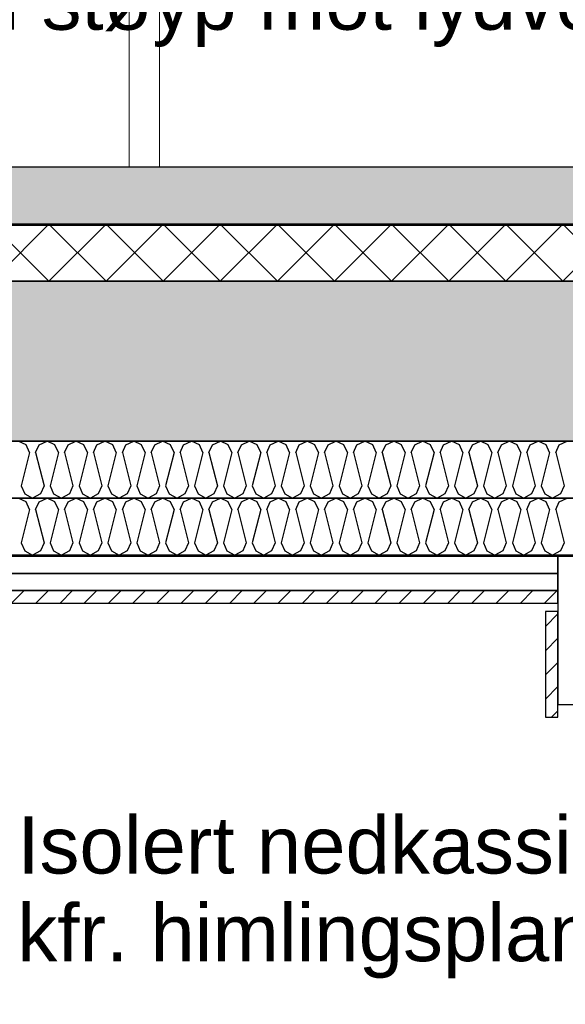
# Model space of a CAD drawing. Header units: millimetres. Extents: x -20520 to 12860, y -2780 to 10870.
# Tile 75 of 147: x -6075 to -5119, y 2033 to 3758. Entities that reach past the tile are written whole.
import ezdxf

# ---------------------------------------------------------------- set-up
doc = ezdxf.new("R2010")
doc.units = ezdxf.units.MM
doc.header["$LTSCALE"] = 0.5
doc.header["$MEASUREMENT"] = 0
doc.linetypes.add('PLINE', pattern=[0])
for name, color, linetype in [('231- Bærende yttervegger (Skravur)(Nye konstruksjoner)', 7, 'Continuous'), ('251- Frittbærende dekker (Skravur)(Nye konstruksjoner)', 7, 'Continuous'), ('858- Detaljer(Nye konstruksjoner)', 7, 'Continuous')]:
    doc.layers.add(name, color=color, linetype=linetype)
doc.layers.add('244- Vinduer_ dører_ foldevegger(Nye konstruksjoner)', color=7, linetype='Continuous', lineweight=0)
doc.styles.add('GENERATED_STYLE_2', font='arial.ttf')
doc.dimstyles.new('GENERATED_STYLE__2', dxfattribs={"dimtxt": 0.18, "dimasz": 182.4, "dimexe": 0.18, "dimexo": 0.0625, "dimgap": 0, "dimtad": 0, "dimtih": 1, "dimtoh": 1, "dimdec": 4, "dimzin": 0, "dimdsep": 46, "dimcen": 0.09, "dimadec": 0, "dimazin": 0, "dimtfac": 1, "dimtdec": 4, "dimtmove": 0, "dimatfit": 3, "dimldrblk": 'ARROWHEAD_5', "dimfxl": 1, "dimtolj": 1, "dimtzin": 0, "dimarcsym": 0})
pattern_1 = [(45, (0, 0), (-21.213203, 21.213203), [])]

# ---------------------------------------------------------------- blocks, each defined once
blk = doc.blocks.new('*X16')
at = {"layer": '251- Frittbærende dekker (Skravur)(Nye konstruksjoner)', "linetype": 'PLINE'}
for p, q in [((-6123.4, 3300), (-6023.4, 3400)), ((-6023.4, 3300), (-6123.4, 3400)), ((-6023.4, 3300), (-5923.4, 3400)), ((-5923.4, 3300), (-6023.4, 3400)), ((-5923.4, 3300), (-5823.4, 3400)), ((-5823.4, 3300), (-5923.4, 3400)), ((-5823.4, 3300), (-5723.4, 3400)), ((-5723.4, 3300), (-5823.4, 3400)), ((-5723.4, 3300), (-5623.4, 3400)), ((-5623.4, 3300), (-5723.4, 3400)), ((-5623.4, 3300), (-5523.4, 3400)), ((-5523.4, 3300), (-5623.4, 3400)), ((-5523.4, 3300), (-5423.4, 3400)), ((-5423.4, 3300), (-5523.4, 3400)), ((-5423.4, 3300), (-5323.4, 3400)), ((-5323.4, 3300), (-5423.4, 3400)), ((-5323.4, 3300), (-5223.4, 3400)), ((-5223.4, 3300), (-5323.4, 3400)), ((-5223.4, 3300), (-5123.4, 3400)), ((-5123.4, 3300), (-5223.4, 3400)), ((-5123.4, 3300), (-5023.4, 3400)), ((-5023.4, 3300), (-5123.4, 3400))]:
    blk.add_line(p, q, dxfattribs=at)
blk = doc.blocks.new('*X17')
at = {"layer": '251- Frittbærende dekker (Skravur)(Nye konstruksjoner)', "linetype": 'PLINE'}
for p, q in [((-6063.4, 3013.5), (-6077.2, 3020)), ((-6040.4, 3013.5), (-6026.6, 3020)), ((-6012.8, 3013.5), (-6026.6, 3020)), ((-5989.8, 3013.5), (-5976, 3020)), ((-5962.2, 3013.5), (-5976, 3020)), ((-5939.3, 3013.5), (-5925.4, 3020)), ((-5911.6, 3013.5), (-5925.4, 3020)), ((-5888.7, 3013.5), (-5874.9, 3020)), ((-5861, 3013.5), (-5874.9, 3020)), ((-5838.1, 3013.5), (-5824.3, 3020)), ((-5810.5, 3013.5), (-5824.3, 3020)), ((-5787.5, 3013.5), (-5773.7, 3020)), ((-5759.9, 3013.5), (-5773.7, 3020)), ((-5736.9, 3013.5), (-5723.1, 3020)), ((-5709.3, 3013.5), (-5723.1, 3020)), ((-5686.3, 3013.5), (-5672.5, 3020)), ((-5658.7, 3013.5), (-5672.5, 3020)), ((-5635.7, 3013.5), (-5621.9, 3020)), ((-5608.1, 3013.5), (-5621.9, 3020)), ((-5585.1, 3013.5), (-5571.3, 3020)), ((-5557.5, 3013.5), (-5571.3, 3020)), ((-5534.6, 3013.5), (-5520.7, 3020)), ((-5506.9, 3013.5), (-5520.7, 3020)), ((-5484, 3013.5), (-5470.2, 3020)), ((-5456.3, 3013.5), (-5470.2, 3020)), ((-5433.4, 3013.5), (-5419.6, 3020)), ((-5405.8, 3013.5), (-5419.6, 3020)), ((-5382.8, 3013.5), (-5369, 3020)), ((-5355.2, 3013.5), (-5369, 3020)), ((-5332.2, 3013.5), (-5318.4, 3020)), ((-5304.6, 3013.5), (-5318.4, 3020)), ((-5281.6, 3013.5), (-5267.8, 3020)), ((-5254, 3013.5), (-5267.8, 3020)), ((-5231, 3013.5), (-5217.2, 3020)), ((-5203.4, 3013.5), (-5217.2, 3020)), ((-5180.5, 3013.5), (-5166.6, 3020)), ((-5152.8, 3013.5), (-5166.6, 3020)), ((-5129.9, 3013.5), (-5116.1, 3020)), ((-6057.2, 2999.9), (-6063.4, 3013.5)), ((-6046.6, 2999.9), (-6040.4, 3013.5)), ((-6006.6, 2999.9), (-6012.8, 3013.5)), ((-5996, 2999.9), (-5989.8, 3013.5)), ((-5956, 2999.9), (-5962.2, 3013.5)), ((-5945.4, 2999.9), (-5939.3, 3013.5)), ((-5905.5, 2999.9), (-5911.6, 3013.5)), ((-5894.8, 2999.9), (-5888.7, 3013.5)), ((-5854.9, 2999.9), (-5861, 3013.5)), ((-5844.2, 2999.9), (-5838.1, 3013.5)), ((-5804.3, 2999.9), (-5810.5, 3013.5)), ((-5793.7, 2999.9), (-5787.5, 3013.5)), ((-5753.7, 2999.9), (-5759.9, 3013.5)), ((-5743.1, 2999.9), (-5736.9, 3013.5)), ((-5703.1, 2999.9), (-5709.3, 3013.5)), ((-5692.5, 2999.9), (-5686.3, 3013.5)), ((-5652.5, 2999.9), (-5658.7, 3013.5)), ((-5641.9, 2999.9), (-5635.7, 3013.5)), ((-5601.9, 2999.9), (-5608.1, 3013.5)), ((-5591.3, 2999.9), (-5585.1, 3013.5)), ((-5551.4, 2999.9), (-5557.5, 3013.5)), ((-5540.7, 2999.9), (-5534.6, 3013.5)), ((-5500.8, 2999.9), (-5506.9, 3013.5)), ((-5490.1, 2999.9), (-5484, 3013.5)), ((-5450.2, 2999.9), (-5456.3, 3013.5)), ((-5439.6, 2999.9), (-5433.4, 3013.5)), ((-5399.6, 2999.9), (-5405.8, 3013.5)), ((-5389, 2999.9), (-5382.8, 3013.5)), ((-5349, 2999.9), (-5355.2, 3013.5)), ((-5338.4, 2999.9), (-5332.2, 3013.5)), ((-5298.4, 2999.9), (-5304.6, 3013.5)), ((-5287.8, 2999.9), (-5281.6, 3013.5)), ((-5247.8, 2999.9), (-5254, 3013.5)), ((-5237.2, 2999.9), (-5231, 3013.5)), ((-5197.3, 2999.9), (-5203.4, 3013.5)), ((-5186.6, 2999.9), (-5180.5, 3013.5)), ((-5146.7, 2999.9), (-5152.8, 3013.5)), ((-5136, 2999.9), (-5129.9, 3013.5)), ((-6057.2, 2999.9), (-6071.9, 2941.3)), ((-6046.6, 2999.9), (-6031.9, 2941.3)), ((-6006.6, 2999.9), (-6021.3, 2941.3)), ((-5996, 2999.9), (-5981.3, 2941.3)), ((-5956, 2999.9), (-5970.7, 2941.3)), ((-5945.4, 2999.9), (-5930.8, 2941.3)), ((-5905.5, 2999.9), (-5920.1, 2941.3)), ((-5894.8, 2999.9), (-5880.2, 2941.3)), ((-5854.9, 2999.9), (-5869.5, 2941.3)), ((-5844.2, 2999.9), (-5829.6, 2941.3)), ((-5804.3, 2999.9), (-5819, 2941.3)), ((-5793.7, 2999.9), (-5779, 2941.3)), ((-5753.7, 2999.9), (-5768.4, 2941.3)), ((-5743.1, 2999.9), (-5728.4, 2941.3)), ((-5703.1, 2999.9), (-5717.8, 2941.3)), ((-5692.5, 2999.9), (-5677.8, 2941.3)), ((-5652.5, 2999.9), (-5667.2, 2941.3)), ((-5641.9, 2999.9), (-5627.2, 2941.3)), ((-5601.9, 2999.9), (-5616.6, 2941.3)), ((-5591.3, 2999.9), (-5576.6, 2941.3)), ((-5551.4, 2999.9), (-5566, 2941.3)), ((-5540.7, 2999.9), (-5526.1, 2941.3)), ((-5500.8, 2999.9), (-5515.4, 2941.3)), ((-5490.1, 2999.9), (-5475.5, 2941.3)), ((-5450.2, 2999.9), (-5464.8, 2941.3)), ((-5439.6, 2999.9), (-5424.9, 2941.3)), ((-5399.6, 2999.9), (-5414.3, 2941.3)), ((-5389, 2999.9), (-5374.3, 2941.3)), ((-5349, 2999.9), (-5363.7, 2941.3)), ((-5338.4, 2999.9), (-5323.7, 2941.3)), ((-5298.4, 2999.9), (-5313.1, 2941.3)), ((-5287.8, 2999.9), (-5273.1, 2941.3)), ((-5247.8, 2999.9), (-5262.5, 2941.3)), ((-5237.2, 2999.9), (-5222.5, 2941.3)), ((-5197.3, 2999.9), (-5211.9, 2941.3)), ((-5186.6, 2999.9), (-5172, 2941.3)), ((-5146.7, 2999.9), (-5161.3, 2941.3)), ((-5136, 2999.9), (-5121.4, 2941.3)), ((-6071.9, 2941.3), (-6065.7, 2927.7)), ((-6031.9, 2941.3), (-6038.1, 2927.7)), ((-6021.3, 2941.3), (-6015.1, 2927.7)), ((-5981.3, 2941.3), (-5987.5, 2927.7)), ((-5970.7, 2941.3), (-5964.5, 2927.7)), ((-5930.8, 2941.3), (-5936.9, 2927.7)), ((-5920.1, 2941.3), (-5914, 2927.7)), ((-5880.2, 2941.3), (-5886.3, 2927.7)), ((-5869.5, 2941.3), (-5863.4, 2927.7)), ((-5829.6, 2941.3), (-5835.7, 2927.7)), ((-5819, 2941.3), (-5812.8, 2927.7)), ((-5779, 2941.3), (-5785.2, 2927.7)), ((-5768.4, 2941.3), (-5762.2, 2927.7)), ((-5728.4, 2941.3), (-5734.6, 2927.7)), ((-5717.8, 2941.3), (-5711.6, 2927.7)), ((-5677.8, 2941.3), (-5684, 2927.7)), ((-5667.2, 2941.3), (-5661, 2927.7)), ((-5627.2, 2941.3), (-5633.4, 2927.7)), ((-5616.6, 2941.3), (-5610.4, 2927.7)), ((-5576.6, 2941.3), (-5582.8, 2927.7)), ((-5566, 2941.3), (-5559.9, 2927.7)), ((-5526.1, 2941.3), (-5532.2, 2927.7)), ((-5515.4, 2941.3), (-5509.3, 2927.7)), ((-5475.5, 2941.3), (-5481.6, 2927.7)), ((-5464.8, 2941.3), (-5458.7, 2927.7)), ((-5424.9, 2941.3), (-5431.1, 2927.7)), ((-5414.3, 2941.3), (-5408.1, 2927.7)), ((-5374.3, 2941.3), (-5380.5, 2927.7)), ((-5363.7, 2941.3), (-5357.5, 2927.7)), ((-5323.7, 2941.3), (-5329.9, 2927.7)), ((-5313.1, 2941.3), (-5306.9, 2927.7)), ((-5273.1, 2941.3), (-5279.3, 2927.7)), ((-5262.5, 2941.3), (-5256.3, 2927.7)), ((-5222.5, 2941.3), (-5228.7, 2927.7)), ((-5211.9, 2941.3), (-5205.8, 2927.7)), ((-5172, 2941.3), (-5178.1, 2927.7)), ((-5161.3, 2941.3), (-5155.2, 2927.7)), ((-5121.4, 2941.3), (-5127.5, 2927.7)), ((-6065.7, 2927.7), (-6051.9, 2920)), ((-6038.1, 2927.7), (-6051.9, 2920)), ((-6015.1, 2927.7), (-6001.3, 2920)), ((-5987.5, 2927.7), (-6001.3, 2920)), ((-5964.5, 2927.7), (-5950.7, 2920)), ((-5936.9, 2927.7), (-5950.7, 2920)), ((-5914, 2927.7), (-5900.1, 2920)), ((-5886.3, 2927.7), (-5900.1, 2920)), ((-5863.4, 2927.7), (-5849.6, 2920)), ((-5835.7, 2927.7), (-5849.6, 2920)), ((-5812.8, 2927.7), (-5799, 2920)), ((-5785.2, 2927.7), (-5799, 2920)), ((-5762.2, 2927.7), (-5748.4, 2920)), ((-5734.6, 2927.7), (-5748.4, 2920)), ((-5711.6, 2927.7), (-5697.8, 2920)), ((-5684, 2927.7), (-5697.8, 2920)), ((-5661, 2927.7), (-5647.2, 2920)), ((-5633.4, 2927.7), (-5647.2, 2920)), ((-5610.4, 2927.7), (-5596.6, 2920)), ((-5582.8, 2927.7), (-5596.6, 2920)), ((-5559.9, 2927.7), (-5546, 2920)), ((-5532.2, 2927.7), (-5546, 2920)), ((-5509.3, 2927.7), (-5495.5, 2920)), ((-5481.6, 2927.7), (-5495.5, 2920)), ((-5458.7, 2927.7), (-5444.9, 2920)), ((-5431.1, 2927.7), (-5444.9, 2920)), ((-5408.1, 2927.7), (-5394.3, 2920)), ((-5380.5, 2927.7), (-5394.3, 2920)), ((-5357.5, 2927.7), (-5343.7, 2920)), ((-5329.9, 2927.7), (-5343.7, 2920)), ((-5306.9, 2927.7), (-5293.1, 2920)), ((-5279.3, 2927.7), (-5293.1, 2920)), ((-5256.3, 2927.7), (-5242.5, 2920)), ((-5228.7, 2927.7), (-5242.5, 2920)), ((-5205.8, 2927.7), (-5191.9, 2920)), ((-5178.1, 2927.7), (-5191.9, 2920)), ((-5155.2, 2927.7), (-5141.4, 2920)), ((-5127.5, 2927.7), (-5141.4, 2920))]:
    blk.add_line(p, q, dxfattribs=at)
blk = doc.blocks.new('*X18')
at = {"layer": '251- Frittbærende dekker (Skravur)(Nye konstruksjoner)', "linetype": 'PLINE'}
for p, q in [((-6063.4, 2913.5), (-6077.2, 2920)), ((-6040.4, 2913.5), (-6026.6, 2920)), ((-6012.8, 2913.5), (-6026.6, 2920)), ((-5989.8, 2913.5), (-5976, 2920)), ((-5962.2, 2913.5), (-5976, 2920)), ((-5939.3, 2913.5), (-5925.4, 2920)), ((-5911.6, 2913.5), (-5925.4, 2920)), ((-5888.7, 2913.5), (-5874.9, 2920)), ((-5861, 2913.5), (-5874.9, 2920)), ((-5838.1, 2913.5), (-5824.3, 2920)), ((-5810.5, 2913.5), (-5824.3, 2920)), ((-5787.5, 2913.5), (-5773.7, 2920)), ((-5759.9, 2913.5), (-5773.7, 2920)), ((-5736.9, 2913.5), (-5723.1, 2920)), ((-5709.3, 2913.5), (-5723.1, 2920)), ((-5686.3, 2913.5), (-5672.5, 2920)), ((-5658.7, 2913.5), (-5672.5, 2920)), ((-5635.7, 2913.5), (-5621.9, 2920)), ((-5608.1, 2913.5), (-5621.9, 2920)), ((-5585.1, 2913.5), (-5571.3, 2920)), ((-5557.5, 2913.5), (-5571.3, 2920)), ((-5534.6, 2913.5), (-5520.7, 2920)), ((-5506.9, 2913.5), (-5520.7, 2920)), ((-5484, 2913.5), (-5470.2, 2920)), ((-5456.3, 2913.5), (-5470.2, 2920)), ((-5433.4, 2913.5), (-5419.6, 2920)), ((-5405.8, 2913.5), (-5419.6, 2920)), ((-5382.8, 2913.5), (-5369, 2920)), ((-5355.2, 2913.5), (-5369, 2920)), ((-5332.2, 2913.5), (-5318.4, 2920)), ((-5304.6, 2913.5), (-5318.4, 2920)), ((-5281.6, 2913.5), (-5267.8, 2920)), ((-5254, 2913.5), (-5267.8, 2920)), ((-5231, 2913.5), (-5217.2, 2920)), ((-5203.4, 2913.5), (-5217.2, 2920)), ((-5180.5, 2913.5), (-5166.6, 2920)), ((-5152.8, 2913.5), (-5166.6, 2920)), ((-5129.9, 2913.5), (-5116.1, 2920)), ((-6057.2, 2899.9), (-6071.9, 2841.3)), ((-6057.2, 2899.9), (-6063.4, 2913.5)), ((-6046.6, 2899.9), (-6040.4, 2913.5)), ((-6046.6, 2899.9), (-6031.9, 2841.3)), ((-6006.6, 2899.9), (-6021.3, 2841.3)), ((-6006.6, 2899.9), (-6012.8, 2913.5)), ((-5996, 2899.9), (-5989.8, 2913.5)), ((-5996, 2899.9), (-5981.3, 2841.3)), ((-5956, 2899.9), (-5970.7, 2841.3)), ((-5956, 2899.9), (-5962.2, 2913.5)), ((-5945.4, 2899.9), (-5939.3, 2913.5)), ((-5945.4, 2899.9), (-5930.8, 2841.3)), ((-5905.5, 2899.9), (-5920.1, 2841.3)), ((-5905.5, 2899.9), (-5911.6, 2913.5)), ((-5894.8, 2899.9), (-5888.7, 2913.5)), ((-5894.8, 2899.9), (-5880.2, 2841.3)), ((-5854.9, 2899.9), (-5869.5, 2841.3)), ((-5854.9, 2899.9), (-5861, 2913.5)), ((-5844.2, 2899.9), (-5838.1, 2913.5)), ((-5844.2, 2899.9), (-5829.6, 2841.3)), ((-5804.3, 2899.9), (-5819, 2841.3)), ((-5804.3, 2899.9), (-5810.5, 2913.5)), ((-5793.7, 2899.9), (-5787.5, 2913.5)), ((-5793.7, 2899.9), (-5779, 2841.3)), ((-5753.7, 2899.9), (-5768.4, 2841.3)), ((-5753.7, 2899.9), (-5759.9, 2913.5)), ((-5743.1, 2899.9), (-5736.9, 2913.5)), ((-5743.1, 2899.9), (-5728.4, 2841.3)), ((-5703.1, 2899.9), (-5717.8, 2841.3)), ((-5703.1, 2899.9), (-5709.3, 2913.5)), ((-5692.5, 2899.9), (-5686.3, 2913.5)), ((-5692.5, 2899.9), (-5677.8, 2841.3)), ((-5652.5, 2899.9), (-5667.2, 2841.3)), ((-5652.5, 2899.9), (-5658.7, 2913.5)), ((-5641.9, 2899.9), (-5635.7, 2913.5)), ((-5641.9, 2899.9), (-5627.2, 2841.3)), ((-5601.9, 2899.9), (-5616.6, 2841.3)), ((-5601.9, 2899.9), (-5608.1, 2913.5)), ((-5591.3, 2899.9), (-5585.1, 2913.5)), ((-5591.3, 2899.9), (-5576.6, 2841.3)), ((-5551.4, 2899.9), (-5566, 2841.3)), ((-5551.4, 2899.9), (-5557.5, 2913.5)), ((-5540.7, 2899.9), (-5534.6, 2913.5)), ((-5540.7, 2899.9), (-5526.1, 2841.3)), ((-5500.8, 2899.9), (-5515.4, 2841.3)), ((-5500.8, 2899.9), (-5506.9, 2913.5)), ((-5490.1, 2899.9), (-5484, 2913.5)), ((-5490.1, 2899.9), (-5475.5, 2841.3)), ((-5450.2, 2899.9), (-5464.8, 2841.3)), ((-5450.2, 2899.9), (-5456.3, 2913.5)), ((-5439.6, 2899.9), (-5433.4, 2913.5)), ((-5439.6, 2899.9), (-5424.9, 2841.3)), ((-5399.6, 2899.9), (-5414.3, 2841.3)), ((-5399.6, 2899.9), (-5405.8, 2913.5)), ((-5389, 2899.9), (-5382.8, 2913.5)), ((-5389, 2899.9), (-5374.3, 2841.3)), ((-5349, 2899.9), (-5363.7, 2841.3)), ((-5349, 2899.9), (-5355.2, 2913.5)), ((-5338.4, 2899.9), (-5332.2, 2913.5)), ((-5338.4, 2899.9), (-5323.7, 2841.3)), ((-5298.4, 2899.9), (-5313.1, 2841.3)), ((-5298.4, 2899.9), (-5304.6, 2913.5)), ((-5287.8, 2899.9), (-5281.6, 2913.5)), ((-5287.8, 2899.9), (-5273.1, 2841.3)), ((-5247.8, 2899.9), (-5262.5, 2841.3)), ((-5247.8, 2899.9), (-5254, 2913.5)), ((-5237.2, 2899.9), (-5231, 2913.5)), ((-5237.2, 2899.9), (-5222.5, 2841.3)), ((-5197.3, 2899.9), (-5211.9, 2841.3)), ((-5197.3, 2899.9), (-5203.4, 2913.5)), ((-5186.6, 2899.9), (-5180.5, 2913.5)), ((-5186.6, 2899.9), (-5172, 2841.3)), ((-5146.7, 2899.9), (-5161.3, 2841.3)), ((-5146.7, 2899.9), (-5152.8, 2913.5)), ((-5136, 2899.9), (-5129.9, 2913.5)), ((-5136, 2899.9), (-5121.4, 2841.3)), ((-6071.9, 2841.3), (-6065.7, 2827.7)), ((-6031.9, 2841.3), (-6038.1, 2827.7)), ((-6021.3, 2841.3), (-6015.1, 2827.7)), ((-5981.3, 2841.3), (-5987.5, 2827.7)), ((-5970.7, 2841.3), (-5964.5, 2827.7)), ((-5930.8, 2841.3), (-5936.9, 2827.7)), ((-5920.1, 2841.3), (-5914, 2827.7)), ((-5880.2, 2841.3), (-5886.3, 2827.7)), ((-5869.5, 2841.3), (-5863.4, 2827.7)), ((-5829.6, 2841.3), (-5835.7, 2827.7)), ((-5819, 2841.3), (-5812.8, 2827.7)), ((-5779, 2841.3), (-5785.2, 2827.7)), ((-5768.4, 2841.3), (-5762.2, 2827.7)), ((-5728.4, 2841.3), (-5734.6, 2827.7)), ((-5717.8, 2841.3), (-5711.6, 2827.7)), ((-5677.8, 2841.3), (-5684, 2827.7)), ((-5667.2, 2841.3), (-5661, 2827.7)), ((-5627.2, 2841.3), (-5633.4, 2827.7)), ((-5616.6, 2841.3), (-5610.4, 2827.7)), ((-5576.6, 2841.3), (-5582.8, 2827.7)), ((-5566, 2841.3), (-5559.9, 2827.7)), ((-5526.1, 2841.3), (-5532.2, 2827.7)), ((-5515.4, 2841.3), (-5509.3, 2827.7)), ((-5475.5, 2841.3), (-5481.6, 2827.7)), ((-5464.8, 2841.3), (-5458.7, 2827.7)), ((-5424.9, 2841.3), (-5431.1, 2827.7)), ((-5414.3, 2841.3), (-5408.1, 2827.7)), ((-5374.3, 2841.3), (-5380.5, 2827.7)), ((-5363.7, 2841.3), (-5357.5, 2827.7)), ((-5323.7, 2841.3), (-5329.9, 2827.7)), ((-5313.1, 2841.3), (-5306.9, 2827.7)), ((-5273.1, 2841.3), (-5279.3, 2827.7)), ((-5262.5, 2841.3), (-5256.3, 2827.7)), ((-5222.5, 2841.3), (-5228.7, 2827.7)), ((-5211.9, 2841.3), (-5205.8, 2827.7)), ((-5172, 2841.3), (-5178.1, 2827.7)), ((-5161.3, 2841.3), (-5155.2, 2827.7)), ((-5121.4, 2841.3), (-5127.5, 2827.7)), ((-6065.7, 2827.7), (-6051.9, 2820)), ((-6038.1, 2827.7), (-6051.9, 2820)), ((-6015.1, 2827.7), (-6001.3, 2820)), ((-5987.5, 2827.7), (-6001.3, 2820)), ((-5964.5, 2827.7), (-5950.7, 2820)), ((-5936.9, 2827.7), (-5950.7, 2820)), ((-5914, 2827.7), (-5900.1, 2820)), ((-5886.3, 2827.7), (-5900.1, 2820)), ((-5863.4, 2827.7), (-5849.6, 2820)), ((-5835.7, 2827.7), (-5849.6, 2820)), ((-5812.8, 2827.7), (-5799, 2820)), ((-5785.2, 2827.7), (-5799, 2820)), ((-5762.2, 2827.7), (-5748.4, 2820)), ((-5734.6, 2827.7), (-5748.4, 2820)), ((-5711.6, 2827.7), (-5697.8, 2820)), ((-5684, 2827.7), (-5697.8, 2820)), ((-5661, 2827.7), (-5647.2, 2820)), ((-5633.4, 2827.7), (-5647.2, 2820)), ((-5610.4, 2827.7), (-5596.6, 2820)), ((-5582.8, 2827.7), (-5596.6, 2820)), ((-5559.9, 2827.7), (-5546, 2820)), ((-5532.2, 2827.7), (-5546, 2820)), ((-5509.3, 2827.7), (-5495.5, 2820)), ((-5481.6, 2827.7), (-5495.5, 2820)), ((-5458.7, 2827.7), (-5444.9, 2820)), ((-5431.1, 2827.7), (-5444.9, 2820)), ((-5408.1, 2827.7), (-5394.3, 2820)), ((-5380.5, 2827.7), (-5394.3, 2820)), ((-5357.5, 2827.7), (-5343.7, 2820)), ((-5329.9, 2827.7), (-5343.7, 2820)), ((-5306.9, 2827.7), (-5293.1, 2820)), ((-5279.3, 2827.7), (-5293.1, 2820)), ((-5256.3, 2827.7), (-5242.5, 2820)), ((-5228.7, 2827.7), (-5242.5, 2820)), ((-5205.8, 2827.7), (-5191.9, 2820)), ((-5178.1, 2827.7), (-5191.9, 2820)), ((-5155.2, 2827.7), (-5141.4, 2820)), ((-5127.5, 2827.7), (-5141.4, 2820))]:
    blk.add_line(p, q, dxfattribs=at)
blk = doc.blocks.new('ARROWHEAD_5')
at = {"linetype": 'Continuous'}
blk.add_hatch(color=256, dxfattribs=at).paths.add_polyline_path([(-1, 0.2679), (0, 0), (-1, -0.2679)])
blk.add_line((0, 0), (-1, 0), dxfattribs=at)

msp = doc.modelspace()

# ---------------------------------------------------------------- hatches: boundary and pattern name
at = {"layer": '251- Frittbærende dekker (Skravur)(Nye konstruksjoner)', "linetype": 'Continuous'}
h = msp.add_hatch(dxfattribs=at)
h.set_pattern_fill('Betong_lett', color=256, style=0, pattern_type=2)
h.set_pattern_definition([(0, (54676.57, -2000), (0, 389.7114), [24.375, -200.625]), (0, (54789.07, -1805.14), (0, 389.7114), [24.375, -200.625]), (60, (54676.57, -2000), (-337.5, 194.8557), [24.375, -200.625]), (60, (54901.57, -2000), (-337.5, 194.8557), [24.375, -200.625]), (120, (54700.95, -2000), (337.5, 194.8557), [24.375, -200.625]), (120, (54925.95, -2000), (337.5, 194.8557), [24.375, -200.625]), (0, (54676.57, -1962.5), (0, 75), [0, -75, 0, -112.5]), (45, (54714.07, -1962.5), (-53.03301, 53.03301), [0, -56.25, 0, -93.75])])
h.paths.add_polyline_path([(-6963, 3400), (-162, 3400), (-162, 3500), (-6963, 3500)])
msp.add_hatch(color=256, dxfattribs=at).paths.add_polyline_path([(-6965, 3398), (-160, 3398), (-160, 3400), (-6965, 3400)])
h = msp.add_hatch(dxfattribs=at)
h.set_pattern_fill('Betong_strukturell', color=256, style=0, pattern_type=2)
h.set_pattern_definition([(0, (54676.57, -1999), (0, 311.7692), [30, -150]), (0, (54766.57, -1843.1), (0, 311.7692), [30, -150]), (60, (54676.57, -1999), (-270, 155.8846), [30, -150]), (60, (54856.57, -1999), (-270, 155.8846), [30, -150]), (120, (54706.57, -1999), (270, 155.8846), [30, -150]), (120, (54886.57, -1999), (270, 155.8846), [30, -150]), (0, (54676.57, -1969), (0, 60), [0, -60, 0, -90.000004]), (45, (54706.57, -1969), (-42.42641, 42.42641), [0, -45, 0, -75.000003])])
h.paths.add_polyline_path([(-13000, 3020), (-150, 3020), (-150, 3300), (-13000, 3300)])
h = msp.add_hatch(dxfattribs=at)
h.set_pattern_fill('Prikker_tett', color=256, style=0, pattern_type=2)
h.set_pattern_definition([(0, (0, 0), (0, 43.30127), [0, -25]), (0, (12.5, 21.65), (0, 43.30127), [0, -25])])
h.paths.add_polyline_path([(-13100, 2818), (-5100, 2818), (-5100, 2820), (-13100, 2820)])
h = msp.add_hatch(dxfattribs=at)
h.set_pattern_fill('Skrålinjer_1', color=256, style=0, pattern_type=2)
h.set_pattern_definition(pattern_1)
h.paths.add_polyline_path([(-13127, 2736), (-5132, 2736), (-5132, 2758), (-13127, 2758)])
h = msp.add_hatch(dxfattribs=at)
h.set_pattern_fill('Skrålinjer_1', color=256, style=0, pattern_type=2)
h.set_pattern_definition(pattern_1)
h.paths.add_polyline_path([(-5154, 2721), (-5154, 2536), (-5132, 2536), (-5132, 2721)])

# ---------------------------------------------------------------- linework, layer by layer
at = {"layer": '231- Bærende yttervegger (Skravur)(Nye konstruksjoner)', "linetype": 'PLINE', "flags": 128}
for points in [[(-5132, 2818), (-13112, 2818), (-13112, 2788), (-5132, 2788)], [(-5102, 2558), (-5102, 2818), (-5132, 2818), (-5132, 2558)], [(-5132, 2788), (-13112, 2788), (-13112, 2758), (-5132, 2758)]]:
    msp.add_lwpolyline(points, close=True, dxfattribs=at)
at = {"layer": '244- Vinduer_ dører_ foldevegger(Nye konstruksjoner)', "linetype": 'PLINE'}
for p, q in [((-5830, 5540), (-5830, 3500)), ((-5883, 3500), (-5883, 3800))]:
    msp.add_line(p, q, dxfattribs=at)
at = {"layer": '251- Frittbærende dekker (Skravur)(Nye konstruksjoner)', "linetype": 'PLINE', "flags": 128}
for points in [[(-6963, 3400), (-162, 3400), (-162, 3500), (-6963, 3500)], [(-150, 3400), (-12850, 3400), (-12850, 3300), (-150, 3300)], [(-6965, 3398), (-160, 3398), (-160, 3400), (-6965, 3400)], [(-13000, 3020), (-150, 3020), (-150, 3300), (-13000, 3300)], [(-13100, 3020), (-13100, 2920), (-150, 2920), (-150, 3020)], [(-13100, 2920), (-13100, 2820), (-5100, 2820), (-5100, 2920)], [(-13100, 2818), (-5100, 2818), (-5100, 2820), (-13100, 2820)], [(-13127, 2736), (-5132, 2736), (-5132, 2758), (-13127, 2758)], [(-5154, 2721), (-5154, 2536), (-5132, 2536), (-5132, 2721)]]:
    msp.add_lwpolyline(points, close=True, dxfattribs=at)

# ---------------------------------------------------------------- block references
at = {"layer": '251- Frittbærende dekker (Skravur)(Nye konstruksjoner)', "linetype": 'PLINE'}
for name in ['*X16', '*X17', '*X18']:
    msp.add_blockref(name, (0, 0), dxfattribs=at)

# ---------------------------------------------------------------- texts
at = {"layer": '858- Detaljer(Nye konstruksjoner)', "linetype": 'Continuous', "insert": (-6641.9, 3710.6), "char_height": 100, "attachment_point": 7, "style": 'GENERATED_STYLE_2'}
msp.add_mtext('\\A1;{\\pql;\\fArial|b0|i0|c0|p0;\\W1.000000;Lydfuge i støyp \\fArial|b0|i0|c0|p0;\\W1.000000;mot\\fArial|b0|i0|c0|p0;\\W1.000000; lydveggar}', dxfattribs=at)
at = {"layer": '858- Detaljer(Nye konstruksjoner)', "linetype": 'Continuous', "insert": (-6078.6, 2078.2), "char_height": 100, "attachment_point": 7, "line_spacing_factor": 0.921632, "style": 'GENERATED_STYLE_2'}
msp.add_mtext('\\A1;{\\pql;\\fArial|b0|i0|c0|p0;\\W1.000000;Isolert nedkassing for avløpsrør, \\P\\pql;\\fArial|b0|i0|c0|p0;\\W1.000000;kfr. himlingsplan og RIV}', dxfattribs=at)

# ---------------------------------------------------------------- leaders
at = {"layer": '858- Detaljer(Nye konstruksjoner)', "linetype": 'PLINE', "annotation_type": 0, "has_hookline": 1}
for points, hookline_direction, text_width in [([(-6910.7, 3450), (-6671.6, 3710.6), (-6824.3, 3665.2), (-6641.9, 3665.2)], 0, 1853.6), ([(-3412.3, 2826), (-3777.4, 2078.2), (-4089.3, 2032.8)], 1, 1968.2)]:
    msp.add_leader(points, dimstyle='GENERATED_STYLE__2', dxfattribs=dict(at, hookline_direction=hookline_direction, text_width=text_width))

doc.saveas('drawing.dxf')
